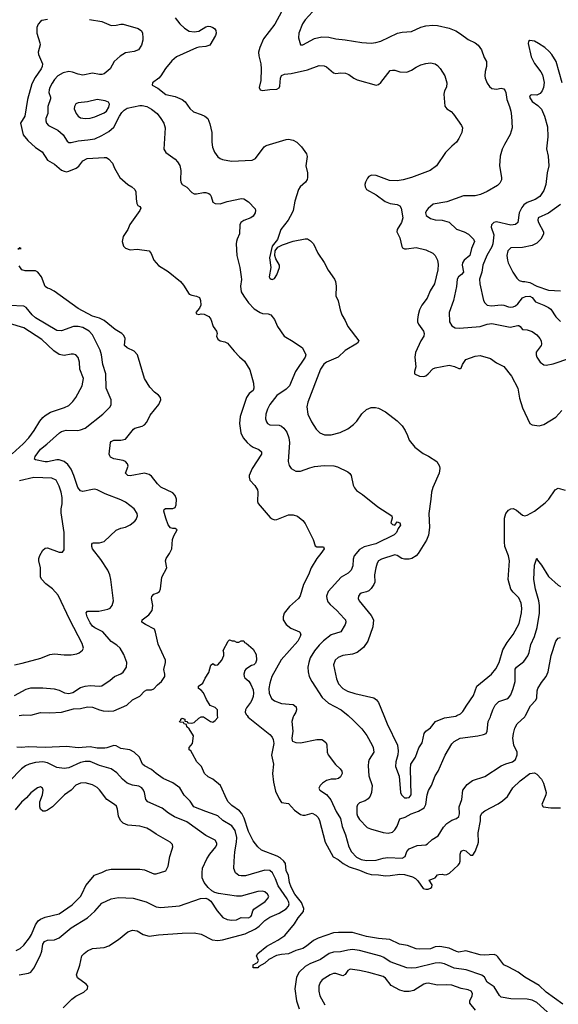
# Model space of a CAD drawing. Header units: inches. Extents: x 1934316 to 2140091, y 524953 to 667329.
# Tile 36 of 256: x 1980215 to 1984772, y 537559 to 545884. Entities that reach past the tile are written whole.
import ezdxf

# ---------------------------------------------------------------- set-up
doc = ezdxf.new("R2010")
doc.units = ezdxf.units.IN
doc.header["$MEASUREMENT"] = 0
doc.layers.add('B9583', color=7, linetype='Continuous')
doc.layers.add('B9584', color=7, linetype='Continuous')

msp = doc.modelspace()

# ---------------------------------------------------------------- linework, layer by layer
at = {"layer": 'B9583', "color": 5}
for points, elevation in [([(1984810, 537561.4), (1984670, 537663.5), (1984610, 537718.4), (1984488, 537788), (1984431.3, 537831.3), (1984353.9, 537873.9), (1984310, 537892), (1984260.9, 537960.9), (1984250, 537971.6), (1984230, 537979.7), (1984145.1, 537974.9), (1984110, 537977.4), (1983990, 538012.1), (1983930, 538000.7), (1983910, 538004.8), (1983850, 538033), (1983770, 538048.9), (1983730, 538044.2), (1983690, 538029.8), (1983595.3, 538024.7), (1983570, 538029.8), (1983496.9, 538056.9), (1983428.3, 538068.3), (1983346.8, 538106.8), (1983250, 538115.2), (1983150, 538133.3), (1983030, 538166.5), (1982912.3, 538167.7), (1982870, 538163.5), (1982741.4, 538118.6), (1982702.1, 538097.9), (1982640.3, 538050), (1982610, 538032.2), (1982550, 538014), (1982490, 537986), (1982430, 537981.1), (1982389, 537971), (1982321.8, 537938.2), (1982290, 537907), (1982239.6, 537880.4), (1982230, 537869.2), (1982190, 537868), (1982190, 537892), (1982228.4, 537911.6), (1982235.3, 537930), (1982219, 537970), (1982229.4, 537990), (1982307.3, 538050), (1982398.7, 538101.3), (1982458.4, 538141.6), (1982541.1, 538238.9), (1982571.6, 538290), (1982615.2, 538344.8), (1982620.2, 538370), (1982599.8, 538419.8), (1982543.2, 538490), (1982510.5, 538550), (1982498.4, 538590), (1982489.9, 538649.9), (1982469.8, 538690), (1982463.1, 538750), (1982450.7, 538770), (1982418.3, 538798.3), (1982392.9, 538812.9), (1982261.8, 538861.8), (1982230, 538889.6), (1982190, 538940.5), (1982150, 539021.3), (1982114.1, 539134.1), (1982093.2, 539173.2), (1982075.1, 539195), (1982010, 539240.4), (1981979.7, 539270), (1981967.1, 539290), (1981915.3, 539410), (1981850, 539464), (1981810, 539482.7), (1981778, 539510), (1981754, 539570), (1981713.2, 539610), (1981678, 539678), (1981662, 539702), (1981648.7, 539710), (1981648.4, 539731.6), (1981676.4, 539763.6), (1981686, 539830), (1981648.4, 539888.4), (1981630, 539906), (1981626, 539926), (1981606, 539930), (1981602, 539942), (1981570, 539946), (1981568, 539950), (1981578, 539962), (1981578, 539970), (1981590, 539978), (1981611.3, 539970), (1981612.7, 539952.7), (1981630, 539951.3), (1981638, 539938), (1981670, 539936), (1981690, 539941), (1981730, 539978.8), (1981750, 539991), (1981770, 539991), (1981830, 539951.3), (1981850, 539946), (1981870, 539958), (1981890, 539984.7), (1981889.8, 540000)], 220), ([(1982138.6, 540000), (1982147.5, 539987.5), (1982330, 539840.3), (1982350, 539817), (1982358.9, 539798.9), (1982365.8, 539765.8), (1982345.2, 539665.2), (1982361.7, 539590), (1982355.2, 539510), (1982362.3, 539437.7), (1982380.4, 539360.4), (1982410, 539297.3), (1982430, 539266.8), (1982490, 539258), (1982540.1, 539200.1), (1982590, 539164.7), (1982610, 539158.2), (1982630, 539158.5), (1982690, 539174.4), (1982719.5, 539159.5), (1982739, 539139), (1982752.7, 539112.7), (1982798.2, 538930), (1982866.1, 538806.1), (1982910, 538782.8), (1982951.8, 538750), (1983002.5, 538722.5), (1983090, 538693.9), (1983150, 538667.7), (1983190, 538656.8), (1983250, 538654.7), (1983310, 538646.2), (1983350, 538647.2), (1983430, 538659.7), (1983470, 538658.2), (1983537.1, 538637.1), (1983563.6, 538623.6), (1983584.5, 538604.5), (1983630, 538539.5), (1983650, 538531.8), (1983670, 538533.4), (1983690, 538542.6), (1983700.7, 538550), (1983704.5, 538570), (1983679, 538610), (1983717.3, 538622.8), (1983729.8, 538630.2), (1983750, 538653.7), (1983761.6, 538658.4), (1983790, 538659.1), (1983810, 538653.2), (1983830, 538655.6), (1983851.8, 538668.2), (1983924.5, 538735.5), (1983935.6, 538750), (1983940.8, 538770), (1983941.1, 538830), (1983950, 538854), (1983970, 538862), (1983990, 538856.3), (1984030, 538821.6), (1984050, 538820.4), (1984070, 538852.7), (1984091.8, 538910), (1984095.7, 538930), (1984095, 539010), (1984112.9, 539110), (1984112.9, 539150), (1984124.2, 539175.8), (1984150, 539195.3), (1984264.4, 539255.6), (1984300.5, 539279.5), (1984342.6, 539317.4), (1984387.4, 539390), (1984450, 539448.7), (1984530, 539510.6), (1984570, 539516), (1984590, 539504), (1984630, 539462), (1984646.7, 539430), (1984664.4, 539370), (1984668.2, 539350), (1984666, 539330), (1984634, 539250), (1984644.7, 539230), (1984710, 539219.5), (1984790, 539221.6)], 220), ([(1982534.5, 540000), (1982528.7, 539990), (1982516.5, 539950), (1982526.2, 539870), (1982516.9, 539810), (1982519.5, 539790), (1982524.5, 539784.5), (1982550, 539772.9), (1982590, 539770.3), (1982730, 539798.7), (1982770, 539798), (1982786, 539790), (1982807.3, 539770), (1982814.2, 539754.2), (1982815.5, 539690), (1982824.9, 539670), (1982887.4, 539587.4), (1982926.8, 539550), (1982940.7, 539530), (1982944, 539510), (1982930, 539484), (1982912.7, 539467.3), (1982890, 539462.9), (1982850, 539464.2), (1982810, 539451.3), (1982777.1, 539430), (1982756.4, 539410), (1982747.1, 539387.1), (1982753, 539370), (1982810, 539332.9), (1982848.7, 539288.7), (1982891.9, 539190), (1982930.2, 539130), (1982944.2, 539064.2), (1982972.7, 538992.7), (1983000.7, 538890), (1983021, 538850), (1983063.8, 538803.8), (1983103.7, 538783.7), (1983150, 538775.7), (1983230, 538778.6), (1983290, 538795.6), (1983330, 538801.8), (1983450, 538796.5), (1983477.3, 538810), (1983489.8, 538850.2), (1983510, 538874.6), (1983578, 538902), (1983650, 538907.4), (1983664.7, 538915.3), (1983706, 538954), (1983755.3, 538984.7), (1983801.8, 539058.2), (1983830, 539088.4), (1983870, 539115.2), (1983909.8, 539130.2), (1983931.7, 539148.3), (1983935.6, 539170), (1983932.1, 539230), (1983955.4, 539290), (1983964.2, 539370), (1984000.7, 539419.3), (1984047.2, 539452.8), (1984150, 539484.9), (1984290, 539574.4), (1984327.3, 539592.7), (1984385.2, 539610), (1984409.7, 539630.3), (1984424.4, 539670), (1984423.1, 539690), (1984396.4, 539750), (1984387.3, 539810), (1984391.8, 539850), (1984404.7, 539895.3), (1984425.1, 539930), (1984489, 539991), (1984493.9, 540000)], 240), ([(1982993.4, 540000), (1983040, 539960), (1983110.3, 539890), (1983151.6, 539831.6), (1983198, 539750), (1983205.5, 539730), (1983210.2, 539690), (1983171.6, 539628.4), (1983165.4, 539610), (1983162.9, 539577.1), (1983170.1, 539490.1), (1983195.8, 539410), (1983190.2, 539350), (1983179.3, 539320.7), (1983162.3, 539297.7), (1983138.8, 539281.2), (1983090, 539261.7), (1983073.8, 539246.2), (1983066.2, 539230), (1983068.4, 539170), (1983073.4, 539150), (1983090, 539121.1), (1983154.7, 539054.7), (1983181.7, 539041.7), (1983290, 539011.3), (1983333.8, 539006.2), (1983370, 539014.6), (1983390, 539035.3), (1983410, 539066.4), (1983432.5, 539127.5), (1983477.7, 539142.3), (1983526.6, 539170), (1983590, 539193.4), (1983638, 539222), (1983652.6, 539250), (1983661.7, 539330), (1983673.2, 539366.8), (1983698.9, 539410), (1983729.7, 539490), (1983755.1, 539530), (1983814.7, 539665.3), (1983870, 539762), (1983890, 539780.5), (1983942, 539810), (1984091, 539829), (1984139.7, 539840.3), (1984161.2, 539850), (1984171.6, 539870), (1984178.3, 539950), (1984197.4, 539990), (1984200.7, 540000)], 260), ([(1983295.3, 540000), (1983323.2, 539930), (1983411.5, 539750), (1983418.5, 539701.5), (1983414.6, 539670), (1983397.4, 539610), (1983395.3, 539570), (1983427, 539487), (1983436.9, 539350), (1983446.5, 539330), (1983470, 539306.5), (1983490, 539304.6), (1983510, 539309.4), (1983527.4, 539330), (1983521.4, 539550), (1983525.3, 539590), (1983563.1, 539650), (1983593, 539727), (1983620.3, 539770), (1983636.5, 539850), (1983650.5, 539869.5), (1983690, 539898), (1983734, 539950), (1983810, 539980.7), (1983904.2, 539995.8), (1983912.3, 540000)], 280), ([(1980584, 537530), (1980656, 537604), (1980690, 537628.5), (1980756.6, 537663.4), (1980789.4, 537690), (1980792.7, 537712.7), (1980778, 537730), (1980704.4, 537784.4), (1980695.1, 537810), (1980723.6, 537890), (1980742, 537970), (1980760.9, 537990), (1980790, 538010.3), (1980830, 538030.3), (1980930, 538040.3), (1980970, 538054), (1981050, 538108), (1981128.5, 538171.5), (1981170, 538186.4), (1981210, 538181.6), (1981261, 538150), (1981310, 538135.8), (1981390, 538147.4), (1981590, 538161.5), (1981690, 538163.6), (1981750, 538151.6), (1981844.8, 538104.8), (1981890, 538099.3), (1981930, 538103.5), (1982123.5, 538156.5), (1982210, 538198.9), (1982240.6, 538219.4), (1982290, 538269), (1982330, 538297), (1982410, 538330.2), (1982470, 538366.7), (1982489.8, 538390), (1982494.7, 538410), (1982489.9, 538430), (1982478.4, 538450), (1982401, 538561), (1982379.2, 538619.2), (1982352.7, 538670), (1982330, 538689.8), (1982290, 538692.5), (1982125.7, 538645.7), (1982090, 538645.3), (1982069.8, 538649.8), (1982041.6, 538670), (1982027.5, 538707.5), (1982028.9, 538768.9), (1982034.5, 538850), (1982049.9, 538930.1), (1982052.2, 538970), (1982039.1, 539030), (1982010, 539068.9), (1981933.2, 539113.2), (1981890, 539151.9), (1981870, 539162.4), (1981790, 539188.9), (1981689.7, 539230), (1981657.7, 539277.7), (1981607.4, 539327.4), (1981570.5, 539390.5), (1981510, 539432.1), (1981430, 539469.7), (1981370, 539511.1), (1981330, 539545.3), (1981270, 539574.5), (1981254.5, 539590), (1981229.8, 539650), (1981183.1, 539690), (1981145.6, 539710), (1981070, 539723.1), (1981030, 539743.5), (1981010, 539747.4), (1980953.4, 539726.6), (1980934.9, 539725.1), (1980870, 539725.9), (1980810, 539736.5), (1980710, 539728.5), (1980610, 539738), (1980430, 539730.6), (1980290, 539737), (1980230, 539732.1), (1980190, 539734.5)], 240), ([(1980210, 537809), (1980290, 537822.4), (1980310, 537830.5), (1980335.1, 537865), (1980388.7, 537970), (1980402, 538010), (1980411.9, 538068.1), (1980423.6, 538090), (1980450, 538100.9), (1980510, 538104.7), (1980550, 538120.7), (1980650, 538205.5), (1980789.6, 538290), (1980850, 538345.7), (1980910, 538414), (1980990, 538451.7), (1981050, 538462.8), (1981175.6, 538455.6), (1981285.1, 538425.1), (1981370, 538384.9), (1981410, 538378.5), (1981567.9, 538392.1), (1981746.1, 538453.9), (1981790, 538456.1), (1981810, 538448.9), (1981831.7, 538431.7), (1981884.6, 538350), (1981934.1, 538294.1), (1981970, 538276.3), (1982010.7, 538270.7), (1982050, 538274.4), (1982090, 538294.1), (1982150, 538291.8), (1982170, 538302.2), (1982176, 538310), (1982187, 538350), (1982196.7, 538363.3), (1982292.4, 538430), (1982312, 538450), (1982322.3, 538470), (1982311, 538490), (1982290, 538509.8), (1982270, 538517), (1982230, 538512.9), (1982090, 538474.2), (1982050, 538472.4), (1981897.3, 538497.3), (1981866.1, 538506.2), (1981839.9, 538519.9), (1981808.2, 538548.2), (1981776.4, 538590), (1981759.7, 538630), (1981757.4, 538670), (1981763, 538710), (1981797.4, 538790), (1981824.4, 538830), (1981875.6, 538890), (1981882.7, 538910), (1981882, 538922), (1981870, 538947.3), (1981790, 538987.2), (1981630, 539102), (1981523.5, 539143.5), (1981474.3, 539174.3), (1981419.1, 539219.1), (1981298.4, 539270), (1981282, 539290), (1981270.9, 539350), (1981263.5, 539370), (1981247.6, 539390), (1981222.5, 539402.5), (1981170, 539413.3), (1981125.6, 539430), (1981084, 539464), (1981037.1, 539517.1), (1980989.2, 539549.2), (1980890, 539579.4), (1980810, 539611.9), (1980770, 539612.5), (1980730, 539602.9), (1980630, 539559.4), (1980592, 539552), (1980530, 539560.9), (1980450, 539600.8), (1980410, 539609.2), (1980350, 539604.5), (1980295.5, 539590), (1980264.3, 539575.7), (1980229.5, 539550.5), (1980130, 539446.9)], 260), ([(1980185.3, 538014.7), (1980219.2, 538030), (1980250, 538059.3), (1980298.1, 538121.9), (1980314.6, 538150), (1980348, 538232), (1980370, 538263.9), (1980390, 538278.6), (1980430, 538296.3), (1980550, 538323.8), (1980658.2, 538401.8), (1980728.3, 538471.7), (1980744.5, 538495.5), (1980775.3, 538564.7), (1980847.6, 538650), (1980861.6, 538658.4), (1980910, 538674.9), (1980950, 538694.6), (1980990, 538701.5), (1981230, 538701.7), (1981270, 538696.5), (1981350, 538663.1), (1981370, 538661.3), (1981450, 538687.7), (1981471.2, 538728.8), (1981486.6, 538810), (1981506, 538870), (1981509.6, 538890), (1981507, 538910), (1981489.2, 538930), (1981370, 538996.9), (1981324.5, 539030), (1981290, 539048.2), (1981230, 539064.4), (1981130, 539074.7), (1981090, 539091.3), (1981069.8, 539109.8), (1981058.3, 539130), (1981050.9, 539150.9), (1981043.5, 539210), (1981033.9, 539233.9), (1981018.4, 539250), (1980952, 539292), (1980890, 539373.3), (1980870, 539392.6), (1980830, 539414.7), (1980770, 539432), (1980730, 539428.4), (1980690, 539412.4), (1980650.3, 539370), (1980593.1, 539330), (1980492.7, 539230), (1980450, 539199.7), (1980430, 539191.6), (1980410, 539192), (1980392, 539210), (1980385.4, 539230), (1980386, 539270), (1980407.4, 539330), (1980412.9, 539370), (1980407.9, 539387.9), (1980390, 539399.6), (1980365.5, 539390), (1980310, 539347.8), (1980273.5, 539306.5), (1980230, 539268.3), (1980177.4, 539202.6)], 280), ([(1984709, 537469), (1984590, 537574.5), (1984550, 537593.3), (1984510, 537603), (1984370, 537604.4), (1984290, 537620.4), (1984273.9, 537633.9), (1984230, 537706.4), (1984170, 537747.1), (1984148.1, 537788.1), (1984124.9, 537804.9), (1983991.7, 537851.7), (1983890, 537866.1), (1983810, 537900.6), (1983770, 537909.8), (1983730, 537907.7), (1983570, 537868.2), (1983530, 537864.3), (1983490, 537868.9), (1983350, 537918.9), (1983295.4, 537955.4), (1983270, 537965.9), (1983090, 538014.2), (1983030, 538021.9), (1982990, 538018.1), (1982930, 538004.3), (1982870, 538000.7), (1982832.1, 537987.9), (1982760.8, 537939.2), (1982670, 537901.5), (1982630, 537878.4), (1982579.6, 537830), (1982556.1, 537790), (1982543.6, 537690), (1982557.7, 537590), (1982580.4, 537520.4)], 240), ([(1984071.1, 537510), (1984022.6, 537570), (1984024.8, 537590), (1984042, 537630), (1984045.3, 537650), (1984035.4, 537670), (1984010, 537683.1), (1983950, 537693.6), (1983870, 537720.4), (1983830, 537723.5), (1983750, 537720.4), (1983670, 537738.7), (1983650, 537736.8), (1983635.5, 537730), (1983550, 537676.4), (1983510, 537666.6), (1983470, 537667.8), (1983430, 537680.3), (1983358.7, 537718.7), (1983310, 537780.4), (1983290, 537794.8), (1983169.8, 537829.8), (1983090, 537846.6), (1983010, 537855.3), (1982990, 537846.6), (1982969.1, 537810.9), (1982950, 537799.7), (1982890, 537820.5), (1982870, 537819.9), (1982843.1, 537810), (1982774.2, 537765.8), (1982756.4, 537743.6), (1982746.2, 537713.8), (1982745.2, 537670), (1982754.7, 537630), (1982796.3, 537556.3)], 260)]:
    msp.add_lwpolyline(points, dxfattribs=dict(at, elevation=elevation))
at = {"layer": 'B9584', "color": 5}
for points, elevation in [([(1982430.2, 545950), (1982373.1, 545846.8), (1982278.5, 545721.5), (1982247.7, 545650), (1982236.5, 545610), (1982238.2, 545578.2), (1982254, 545510), (1982258.3, 545470), (1982255.2, 545370), (1982240.3, 545310), (1982250, 545290.7), (1982270, 545287), (1982330, 545294.9), (1982390, 545296.1), (1982410, 545308.9), (1982416.6, 545323.4), (1982421.4, 545390), (1982430, 545413.7), (1982455.1, 545425), (1982510.7, 545429.3), (1982650, 545459.6), (1982750, 545496), (1982790, 545493.4), (1982810, 545484.9), (1982870, 545435.8), (1982890, 545430.4), (1982930, 545435.3), (1982972.7, 545432.8), (1983000.9, 545420.9), (1983042, 545390), (1983070, 545375.3), (1983230, 545330.4), (1983250, 545337.6), (1983270, 545354), (1983350, 545454.9), (1983370, 545458.4), (1983390, 545456.4), (1983430, 545442.4), (1983490, 545442), (1983530, 545456.5), (1983570, 545482.6), (1983610, 545501.7), (1983650, 545513.7), (1983690, 545518.4), (1983730, 545510.5), (1983750, 545496.3), (1983771.7, 545471.7), (1983812.7, 545410), (1983830.3, 545350), (1983826.6, 545313.4), (1983810, 545282), (1983804.1, 545255.9), (1983812.8, 545152.8), (1983830, 545130.8), (1983866.9, 545106.9), (1983885.8, 545085.8), (1983954, 544990), (1983960.7, 544970), (1983955.5, 544930), (1983930, 544879), (1983910, 544849.2), (1983870, 544816), (1983819, 544761), (1983742.8, 544650), (1983686.8, 544610), (1983529.1, 544550.9), (1983458.8, 544530), (1983410, 544521.2), (1983345.1, 544525.1), (1983230, 544567.6), (1983191.5, 544568.5), (1983170, 544557.6), (1983156.5, 544543.5), (1983139.5, 544510), (1983135.8, 544490), (1983138.4, 544470), (1983150.6, 544450), (1983230, 544402.6), (1983307.3, 544347.3), (1983349.5, 544329.5), (1983410, 544321.3), (1983431.5, 544310), (1983442.4, 544290), (1983456.9, 544210), (1983446.5, 544170), (1983408.8, 544110), (1983405.7, 544090), (1983430, 544039.1), (1983447.1, 543967.1), (1983454.9, 543954.9), (1983470, 543947.7), (1983488, 543948), (1983570, 543959.5), (1983650, 543937.6), (1983710.7, 543910), (1983730.5, 543890), (1983750.4, 543850), (1983754.9, 543814.9), (1983753.6, 543770), (1983725.8, 543650), (1983688.8, 543591.2), (1983661.2, 543530), (1983618.5, 543470), (1983599, 543430), (1983586.3, 543390), (1983580.3, 543350), (1983582, 543330), (1983588.7, 543310), (1983631.7, 543250), (1983637.7, 543230), (1983634.9, 543210), (1983609.3, 543170), (1983564.1, 543070), (1983558.5, 543030), (1983566.7, 542950), (1983555.3, 542910), (1983555.5, 542890), (1983596.3, 542870), (1983633.6, 542866.4), (1983650, 542872.6), (1983670, 542889), (1983710, 542931.8), (1983730, 542940.3), (1983850, 542962.6), (1983892.6, 542952.6), (1983930, 542936.3), (1983944, 542936), (1983950, 542938), (1983962.4, 542970), (1983990, 543012.7), (1984070, 543040.4), (1984110, 543043.8), (1984198.5, 543018.6), (1984250, 542983.7), (1984310, 542953.1), (1984377.4, 542870), (1984428.7, 542770), (1984443.7, 542683.7), (1984470, 542604), (1984530, 542471.3), (1984550, 542458.8), (1984611, 542451), (1984650, 542462), (1984750, 542524), (1984800.7, 542579.3)], 320), ([(1982692, 545950), (1982630, 545882), (1982608.7, 545850), (1982575.8, 545770), (1982573.4, 545730), (1982590, 545671.3), (1982610, 545673), (1982710, 545725.5), (1982770, 545739.2), (1982830, 545736.5), (1982890, 545723.6), (1982970, 545715.5), (1983110, 545692.2), (1983190, 545687.1), (1983228.8, 545691.2), (1983270, 545702), (1983410.8, 545769.2), (1983450, 545778), (1983530, 545784.2), (1983610, 545821.5), (1983650, 545833.8), (1983710, 545839), (1983750, 545834.3), (1983850, 545811.6), (1983904, 545790), (1983945.7, 545765.7), (1984010, 545717), (1984068.2, 545688.2), (1984092.7, 545670), (1984122.6, 545630), (1984144.7, 545564.7), (1984163.8, 545530), (1984164.4, 545490), (1984153, 545447), (1984150.3, 545410), (1984153.1, 545390), (1984170, 545348), (1984190, 545318.4), (1984210, 545303.1), (1984250, 545297.6), (1984290, 545306), (1984310, 545299.1), (1984322.3, 545282.3), (1984328.5, 545268.5), (1984335.3, 545210), (1984359.6, 545150), (1984370, 545111.3), (1984376.5, 545070), (1984381.1, 544970), (1984365.4, 544914.6), (1984315.5, 544830), (1984297.1, 544790), (1984281.6, 544730), (1984274.9, 544650), (1984292.4, 544550), (1984290.3, 544529.6), (1984278, 544502), (1984256.9, 544483.1), (1984170, 544431.8), (1984114.1, 544405.9), (1984070, 544395.4), (1983970, 544396), (1983830, 544343.2), (1983714.7, 544325.3), (1983670, 544287.6), (1983656.5, 544270), (1983649.2, 544250), (1983655.3, 544230), (1983690, 544204.4), (1983730, 544192.2), (1983790, 544190.2), (1983850, 544171.8), (1983910, 544112.8), (1983976.1, 544090), (1984012.9, 544070), (1984054.9, 544030), (1984064.2, 544010), (1984039, 543950), (1984023.5, 543890), (1983976.6, 543850), (1983962.9, 543830), (1983959.3, 543810), (1983969.3, 543750), (1983954.2, 543730), (1983928.1, 543710), (1983917.1, 543690), (1983910.1, 543629.9), (1983884.4, 543510), (1983847.4, 543410), (1983850.2, 543330.2), (1983870, 543294.9), (1983899.3, 543279.3), (1983936.7, 543276.7), (1984110, 543290.1), (1984170, 543311.2), (1984210, 543316.1), (1984364.6, 543284.6), (1984430, 543299.6), (1984438, 543298), (1984450, 543290.6), (1984470, 543265.7), (1984510, 543262.6), (1984550, 543248.4), (1984590, 543219.3), (1984615.8, 543190), (1984628.5, 543170), (1984630, 543142), (1984627, 543130), (1984586, 543074), (1984584.2, 543050), (1984590.4, 543030), (1984619.3, 542990), (1984650, 542966.4), (1984670, 542962.4), (1984730, 542974), (1984870, 543022)], 340), ([(1980450, 545886.3), (1980402.5, 545877.5), (1980390.4, 545869.6), (1980372.3, 545847.7), (1980361.3, 545818.7), (1980361.1, 545770), (1980386, 545690), (1980387.7, 545672.3), (1980370.8, 545610), (1980374.8, 545590), (1980407.3, 545510), (1980405.5, 545490), (1980396.4, 545470), (1980344.5, 545395.5), (1980317.8, 545342.2), (1980279.7, 545210), (1980258.4, 545070), (1980222, 545010), (1980243.6, 544910), (1980282.6, 544862.6), (1980350, 544803.8), (1980405.8, 544765.8), (1980450, 544697.6), (1980510, 544663.2), (1980570, 544612.3), (1980590, 544602.6), (1980610, 544599.3), (1980630, 544602.3), (1980691.6, 544628.4), (1980714.1, 544645.9), (1980750, 544690.3), (1980785.2, 544710), (1980930, 544720.3), (1980950, 544718.7), (1980970, 544705.5), (1981000.5, 544670), (1981017.1, 544630), (1981062, 544550), (1981130.2, 544490.2), (1981164.9, 544470), (1981188.2, 544450), (1981198.4, 544430), (1981199.1, 544370), (1981204.7, 544330), (1981214.8, 544314.8), (1981230, 544306), (1981239.1, 544290), (1981230.4, 544270), (1981147.8, 544152.2), (1981129, 544110), (1981091.3, 544050), (1981081.1, 544010), (1981092.9, 543970), (1981110, 543951.7), (1981150, 543938), (1981210, 543944.9), (1981311.3, 543930), (1981327.9, 543907.9), (1981350, 543851.3), (1981390, 543806), (1981470, 543754.6), (1981574.6, 543670), (1981601, 543641), (1981650, 543564.4), (1981670, 543555.3), (1981710, 543548.2), (1981734.9, 543534.9), (1981746, 543510), (1981746.4, 543470), (1981735.4, 543444.6), (1981706, 543410), (1981710, 543398), (1981730, 543390.7), (1981750, 543396.4), (1981774.9, 543394.9), (1981814.4, 543374.4), (1981831.4, 543351.4), (1981851.8, 543290), (1981879.3, 543250), (1981884.4, 543230), (1981881.3, 543210), (1981890, 543184), (1981910, 543168), (1981950, 543160.5), (1981973.4, 543150), (1982030, 543080.7), (1982074.4, 543034.4), (1982118, 542998), (1982162.8, 542922.8), (1982194, 542810), (1982197.3, 542770), (1982190.4, 542750), (1982156.4, 542723.6), (1982132.6, 542690), (1982080.7, 542530), (1982074.5, 542470), (1982086, 542390), (1982104.9, 542350), (1982138.9, 542310), (1982166.1, 542286.1), (1982190.2, 542270.1), (1982239.3, 542250), (1982261.3, 542230), (1982259.5, 542210), (1982182.3, 542090), (1982156.5, 542030), (1982155.2, 542015.3), (1982162.3, 541990), (1982205.1, 541945.1), (1982225.8, 541910), (1982230.2, 541890), (1982226.7, 541810), (1982233, 541793), (1982335.2, 541675.3), (1982350, 541663.8), (1982370, 541656.4), (1982390, 541657.6), (1982490, 541698), (1982530, 541699.1), (1982565.8, 541685.8), (1982610, 541650.6), (1982630, 541626), (1982697.3, 541490), (1982715.2, 541435.2), (1982730, 541427), (1982786.4, 541426.4), (1982790.4, 541410.4), (1982764.2, 541370), (1982730.4, 541330), (1982680.9, 541250), (1982657.6, 541190), (1982615.9, 541110), (1982586.6, 541013.4), (1982574.3, 540990), (1982497.5, 540922.5), (1982452.2, 540867.8), (1982443.1, 540836.9), (1982445.3, 540810), (1982470.3, 540770), (1982510, 540739.6), (1982582, 540710), (1982593.1, 540690), (1982589.1, 540670), (1982566.9, 540630), (1982426.8, 540473.2), (1982347.7, 540332.3), (1982330, 540274), (1982324.2, 540230), (1982326.5, 540190), (1982346.4, 540146.4), (1982370, 540124), (1982430, 540104), (1982530, 540094.9), (1982553.7, 540073.7), (1982557, 540050), (1982552, 540030), (1982534.5, 540000)], 240), ([(1980805.5, 545885.5), (1980910, 545870.3), (1980990, 545836), (1981030, 545837.4), (1981070, 545847.2), (1981090, 545847.2), (1981216, 545810), (1981244.9, 545790), (1981252.7, 545770), (1981257.3, 545730), (1981257.3, 545710), (1981244.9, 545670), (1981218.8, 545630), (1981184.2, 545615.8), (1981110, 545603.1), (1981064.1, 545575.9), (1981015.6, 545530), (1980980.3, 545470), (1980930, 545427.4), (1980910, 545419.8), (1980890, 545420.3), (1980830, 545431.4), (1980750, 545414.8), (1980710, 545422.6), (1980662, 545442), (1980630, 545445.7), (1980583.9, 545436.1), (1980538.5, 545410), (1980510, 545378), (1980490, 545347.1), (1980469.6, 545310.4), (1980463.5, 545290), (1980462.2, 545270), (1980475.9, 545230), (1980475.2, 545215.2), (1980453.9, 545150), (1980453.4, 545090), (1980436.9, 545050), (1980434.9, 545030), (1980441.5, 545010), (1980459.5, 544990), (1980537, 544950), (1980581.7, 544910), (1980617.1, 544857.1), (1980630, 544847), (1980650, 544845.3), (1980710, 544859.4), (1980792.6, 544867.4), (1980850, 544878.4), (1980910, 544904.5), (1980970, 544938), (1981010, 544974.4), (1981059.2, 545070), (1981079.5, 545100.5), (1981099.6, 545120.4), (1981124.8, 545135.2), (1981230, 545157.7), (1981250, 545158), (1981290, 545149.2), (1981330, 545127.8), (1981378, 545090), (1981410.3, 545050), (1981433.1, 545010), (1981444.6, 544970), (1981434.9, 544790), (1981450, 544760.7), (1981530, 544704.4), (1981550, 544683.8), (1981570, 544650.6), (1981578.6, 544610), (1981575.3, 544530), (1981578.4, 544510), (1981590, 544490.7), (1981628.7, 544468.7), (1981670, 544424), (1981690, 544413), (1981710, 544412.2), (1981770, 544422.3), (1981790, 544422.3), (1981814.5, 544414.5), (1981826.1, 544406.1), (1981835.8, 544390), (1981850, 544340.7), (1981868.9, 544328.9), (1981910, 544327.4), (1981970, 544347.2), (1982093, 544373), (1982110.5, 544370.5), (1982150, 544344.7), (1982206.4, 544286.4), (1982211, 544270), (1982207.3, 544250), (1982190, 544224.5), (1982170, 544209.6), (1982110, 544187), (1982084.9, 544170), (1982076.3, 544150), (1982074, 544074), (1982054.4, 544030), (1982050.3, 544009.7), (1982047.4, 543990), (1982052.6, 543890), (1982078.5, 543790), (1982089.3, 543710), (1982091, 543689), (1982083.2, 543630), (1982090, 543584), (1982110, 543546), (1982150.3, 543490), (1982198.8, 543438.8), (1982250, 543407.8), (1982270, 543401.5), (1982318.6, 543398.6), (1982339.3, 543390), (1982370.4, 543350), (1982394.9, 543290), (1982453.4, 543210), (1982530, 543164.9), (1982607.3, 543110), (1982637.1, 543050), (1982630.2, 543030), (1982548.6, 542910), (1982498.6, 542790), (1982470, 542761.4), (1982390, 542706.9), (1982330.3, 542630), (1982310.3, 542590), (1982298.7, 542550), (1982295.5, 542510), (1982303.4, 542483.4), (1982310.5, 542470.5), (1982330, 542459.1), (1982410, 542455.3), (1982430, 542446.3), (1982450.9, 542430.9), (1982475.8, 542395.8), (1982492.7, 542350), (1982497.5, 542310), (1982486.7, 542150), (1982494.4, 542114.4), (1982510.8, 542090), (1982550, 542068), (1982590, 542066.4), (1982670, 542096.5), (1982710, 542106.7), (1982790, 542115.3), (1982873.3, 542113.3), (1982904.7, 542104.7), (1982990, 542060.7), (1983008.1, 542048.1), (1983019.1, 542030), (1983036.3, 541950), (1983046.7, 541926.7), (1983065.1, 541905.1), (1983116, 541870), (1983244.4, 541764.4), (1983364.7, 541690), (1983366, 541670), (1983356, 541630), (1983370, 541616), (1983390, 541612), (1983410, 541638), (1983430, 541631.3), (1983436, 541610), (1983416.9, 541583.1), (1983404, 541550), (1983384, 541530), (1983228.6, 541451.4), (1983130, 541427.1), (1983090, 541404.2), (1983045.7, 541350), (1983037.5, 541322.5), (1983033.8, 541266.2), (1983020.3, 541230), (1982994, 541206), (1982933.7, 541170), (1982824, 541050), (1982811.5, 541010), (1982812.9, 540990), (1982822.9, 540962.9), (1982840.9, 540940.9), (1982898.4, 540890), (1982961, 540821), (1982970.3, 540810), (1982973.4, 540790), (1982967.4, 540770), (1982931, 540709), (1982850, 540682.7), (1982786.1, 540633.9), (1982750, 540595.4), (1982710, 540547.1), (1982674, 540490), (1982660.2, 540450), (1982654.2, 540410), (1982654.4, 540370), (1982664.9, 540330), (1982686.5, 540290), (1982774.9, 540154.9), (1982826.7, 540106.7), (1982935.3, 540050), (1982993.4, 540000)], 260), ([(1981530, 545898.9), (1981570, 545850.3), (1981610, 545812), (1981650, 545787.8), (1981690, 545780.8), (1981730, 545786.7), (1981790, 545823.1), (1981810, 545830.4), (1981830, 545828.2), (1981850, 545819.3), (1981864, 545810), (1981874.2, 545794.2), (1981877.1, 545770), (1981870.3, 545750), (1981822.4, 545670), (1981790, 545656.8), (1981730, 545653.3), (1981710, 545647.5), (1981540.9, 545570), (1981503, 545537), (1981447.5, 545472.5), (1981409.4, 545410.6), (1981391, 545389), (1981339.1, 545350), (1981334.8, 545330), (1981384.3, 545304.3), (1981450, 545253.1), (1981530, 545236.1), (1981589.3, 545209.3), (1981613.7, 545190), (1981654.7, 545134.7), (1981684.6, 545104.6), (1981750, 545084.2), (1981780.7, 545070), (1981807.7, 545050), (1981824.4, 545004.4), (1981840.2, 544930), (1981841.8, 544850), (1981847.3, 544807.3), (1981863.8, 544763.8), (1981890, 544726), (1981910.2, 544710.2), (1981930, 544701.7), (1982007.6, 544687.6), (1982182.6, 544697.4), (1982210, 544710.4), (1982284.7, 544810), (1982299.6, 544820.4), (1982470, 544871.8), (1982490, 544873.7), (1982530, 544864.4), (1982560.7, 544850), (1982599.1, 544810), (1982640.7, 544750), (1982648, 544728), (1982637.3, 544650), (1982649.1, 544590), (1982651.4, 544550), (1982647, 544533), (1982633.7, 544510), (1982587.8, 544472.2), (1982572.9, 544450), (1982542.8, 544350), (1982527.7, 544272.3), (1982519.1, 544250), (1982485.2, 544190), (1982424.6, 544110), (1982395.3, 544024.7), (1982351.3, 543970), (1982328.2, 543871.8), (1982339.3, 543790), (1982325.5, 543710), (1982330, 543698), (1982342, 543690), (1982350, 543688), (1982370, 543697.3), (1982390, 543726), (1982414.5, 543790), (1982414.5, 543810), (1982381.6, 543861.6), (1982372.3, 543890), (1982377.2, 543930), (1982400.1, 543959.9), (1982438.3, 543981.7), (1982530, 544011.3), (1982630.3, 544030.3), (1982650.3, 544030.3), (1982675.6, 544015.6), (1982700.7, 543990), (1982737.1, 543910), (1982790, 543830.8), (1982825.5, 543765.5), (1982879.1, 543690), (1982887.7, 543670), (1982892.7, 543630), (1982890.7, 543550), (1982908.2, 543508.2), (1982926, 543430), (1982940.5, 543390), (1982970, 543341), (1982990.5, 543290), (1983084, 543170), (1983073.4, 543150), (1982970, 543087.6), (1982908.8, 543031.2), (1982810, 542989.8), (1982788.9, 542971.1), (1982761.2, 542930), (1982651.7, 542650), (1982643.1, 542610), (1982653.1, 542550), (1982684.8, 542484.8), (1982722.6, 542422.6), (1982753.4, 542390), (1982793.1, 542373.1), (1982850, 542374.3), (1982925.2, 542394.8), (1982990, 542424), (1983038.5, 542461.5), (1983066.6, 542490), (1983110, 542552.2), (1983150, 542587.2), (1983190, 542605.3), (1983225.5, 542605.5), (1983250, 542599.5), (1983310.5, 542570), (1983410, 542493.4), (1983450.6, 542450), (1983477.3, 542410), (1983497.3, 542370), (1983510.8, 542330), (1983558.8, 542270), (1983630, 542217.3), (1983675.1, 542195.1), (1983744, 542150), (1983768.2, 542110), (1983770.4, 542090), (1983763.7, 542050), (1983710.2, 541930), (1983698.6, 541890), (1983695, 541830), (1983675.5, 541710), (1983681.2, 541590), (1983672.8, 541527.2), (1983656.6, 541483.4), (1983587.1, 541370), (1983568.1, 541350), (1983532.3, 541327.7), (1983510, 541322.1), (1983470, 541323.4), (1983449.5, 541329.5), (1983410, 541354.8), (1983390, 541358.4), (1983276.6, 541323.4), (1983251.7, 541308.3), (1983240.2, 541290), (1983227.5, 541250), (1983218, 541190), (1983218.7, 541130), (1983212.1, 541107.9), (1983190, 541074.8), (1983170, 541056.8), (1983150, 541046.8), (1983104.2, 541035.8), (1983091.6, 541028.4), (1983081.1, 541010), (1983079.3, 540990), (1983086, 540970), (1983190, 540846.5), (1983207.5, 540810), (1983204.2, 540750), (1983159.7, 540630), (1983123.8, 540576.2), (1983070, 540534.7), (1983030, 540518.8), (1982950, 540507.6), (1982909.1, 540490.9), (1982885.4, 540470), (1982870.2, 540430), (1982894.2, 540310), (1982912.6, 540270), (1982948.9, 540230), (1982988.3, 540208.3), (1983050, 540188.4), (1983210, 540151.7), (1983234.5, 540134.5), (1983251, 540111), (1983295.3, 540000)], 280), ([(1984806, 545350), (1984752.7, 545530), (1984716, 545590), (1984694.9, 545614.9), (1984657.2, 545650), (1984604.4, 545684.4), (1984570, 545703.7), (1984531, 545709), (1984520.7, 545699.3), (1984516, 545684), (1984542.6, 545570), (1984570, 545513), (1984623.1, 545443.1), (1984637.2, 545417.2), (1984652.7, 545352.8), (1984647.7, 545310), (1984636.1, 545283.9), (1984618.6, 545261.4), (1984590, 545245.1), (1984544.7, 545250), (1984535.2, 545244.8), (1984528.9, 545230), (1984550, 545193), (1984598.6, 545158.6), (1984629.1, 545129.1), (1984655.3, 545070), (1984679.9, 544979.9), (1984684.8, 544895.2), (1984673.5, 544793.5), (1984687.2, 544730), (1984692.7, 544650), (1984677.4, 544590), (1984666.3, 544490), (1984650, 544440.9), (1984617, 544390), (1984575.9, 544364.1), (1984510, 544339.5), (1984481.7, 544318.3), (1984463.4, 544296.6), (1984441.6, 544250), (1984430.3, 544170), (1984410, 544151.6), (1984370, 544147), (1984250, 544176.4), (1984226, 544170), (1984205.7, 544150), (1984202.7, 544130), (1984225.5, 544065.5), (1984219.2, 543990), (1984210, 543963.5), (1984168.8, 543891.2), (1984134, 543810), (1984125.6, 543750), (1984106.7, 543690), (1984107.7, 543650), (1984140.3, 543510), (1984149.1, 543489.1), (1984170.2, 543470.2), (1984206.1, 543466.1), (1984290, 543472.2), (1984310, 543470.1), (1984350, 543456.3), (1984370, 543453.4), (1984390, 543456.6), (1984410, 543464.3), (1984430, 543482), (1984470, 543532.3), (1984495.2, 543544.8), (1984530, 543547.5), (1984550, 543536.9), (1984577.9, 543497.9), (1984650.4, 543470), (1984690, 543451.1), (1984710, 543436.1), (1984752.3, 543372.3), (1984790, 543333.2)], 360), ([(1984790, 544320.9), (1984690, 544247.2), (1984601.6, 544210), (1984599.5, 544190), (1984605.2, 544170), (1984647.2, 544090), (1984646.4, 544070), (1984623.5, 544030), (1984590, 543995.9), (1984550, 543976.1), (1984470, 543957.3), (1984370, 543954.7), (1984345.8, 543930), (1984337.3, 543890), (1984341.7, 543850), (1984349, 543829), (1984386.4, 543750), (1984419.9, 543699.9), (1984440.5, 543680.5), (1984470, 543670.3), (1984490, 543671.3), (1984530, 543662.5), (1984590.3, 543630), (1984690, 543596.5), (1984790, 543592.4)], 380), ([(1980213.6, 543946.4), (1980226, 543950), (1980215.3, 543955.3), (1980198.8, 543941.2)], 240), ([(1980210, 540000.8), (1980250, 540006), (1980310, 540003.8), (1980390, 540027.1), (1980470, 540023.2), (1980570, 540030.1), (1980670, 540057.7), (1980730, 540061.6), (1980790, 540075.5), (1980830, 540071.5), (1980888.9, 540048.9), (1980921.6, 540041.6), (1980970, 540037.1), (1981010, 540039.5), (1981121.8, 540090), (1981170, 540132.6), (1981230, 540165.7), (1981270, 540208.4), (1981290, 540218), (1981330, 540217.3), (1981350, 540226.8), (1981379.7, 540260.3), (1981416, 540290), (1981442.7, 540330), (1981442.7, 540350), (1981433.2, 540390), (1981449.3, 540450), (1981449.3, 540470), (1981385.4, 540605.4), (1981364.9, 540704.9), (1981354.5, 540730), (1981278, 540770), (1981249.5, 540790), (1981252, 540810), (1981307.4, 540852.6), (1981335.4, 540890), (1981341.7, 540930), (1981329.6, 540990.4), (1981331.9, 541008.1), (1981350, 541027.3), (1981381.5, 541038.5), (1981397.2, 541050), (1981407, 541073), (1981418.7, 541170), (1981459.6, 541250), (1981447.3, 541310), (1981454.5, 541330), (1981482.7, 541370), (1981502, 541410), (1981509.2, 541490), (1981519.3, 541520.7), (1981548, 541570), (1981530, 541582), (1981510, 541581.2), (1981490, 541589), (1981472.1, 541612.1), (1981450.8, 541670), (1981435.1, 541730), (1981438, 541742), (1981449.5, 541750.5), (1981510, 541750.5), (1981530, 541760.7), (1981538.3, 541781.7), (1981540.5, 541830), (1981530, 541862.7), (1981510, 541885.1), (1981410, 541933), (1981380.5, 541960.5), (1981330, 542025.1), (1981310, 542039.7), (1981270, 542049.6), (1981150, 542027), (1981129, 542030), (1981109.3, 542050), (1981132, 542110), (1981126, 542130), (1981110, 542149.2), (1981090, 542157.6), (1981011.6, 542171.6), (1980984.5, 542184.5), (1980976.5, 542196.5), (1980973.2, 542210), (1980982.7, 542310), (1980990, 542318.8), (1981010, 542330.4), (1981070, 542328.4), (1981110, 542338), (1981177.2, 542422.8), (1981190, 542431.8), (1981250, 542447.4), (1981270, 542458), (1981290, 542481.6), (1981319, 542541), (1981391, 542630), (1981409.6, 542670), (1981405.6, 542690), (1981389.5, 542710), (1981355.8, 542735.8), (1981316.2, 542776.2), (1981269.6, 542850), (1981211.7, 543051.7), (1981182.3, 543082.3), (1981124.5, 543110), (1981103, 543130), (1981107.4, 543190), (1981095.6, 543215.6), (1981080.5, 543230), (1981023.8, 543263.8), (1980930, 543341.9), (1980890, 543360.2), (1980830, 543378.6), (1980710, 543443.4), (1980506, 543590), (1980470, 543609.6), (1980450, 543615.1), (1980430, 543629.4), (1980399.2, 543710), (1980369.6, 543750), (1980350, 543760.4), (1980260.5, 543760.5), (1980234, 543770), (1980210, 543802)], 240), ([(1980170, 540171.3), (1980270, 540223.6), (1980310, 540235.3), (1980410, 540236.5), (1980506.9, 540226.9), (1980550, 540214.9), (1980593.7, 540193.7), (1980630, 540187.9), (1980663.6, 540196.4), (1980730, 540237.4), (1980770, 540250.3), (1980810, 540256), (1980890, 540248.2), (1980910, 540253.4), (1980980.7, 540299.3), (1981018, 540330), (1981070, 540352.6), (1981090, 540366.5), (1981117.3, 540410), (1981120.2, 540450), (1981097.2, 540517.2), (1981064.8, 540570), (1981036.1, 540596.1), (1980990, 540625.7), (1980917.7, 540710), (1980850, 540742.5), (1980830, 540758), (1980810, 540784.4), (1980785.3, 540834.7), (1980778, 540870), (1980790, 540884.4), (1980884.3, 540884.3), (1980960, 540900), (1980979.7, 540910), (1980997.3, 540930), (1981007.7, 540970), (1980987.1, 541150), (1980978.8, 541190), (1980959.8, 541230), (1980900.7, 541320.7), (1980831.6, 541410), (1980824.2, 541430), (1980824.5, 541450), (1980830, 541458.8), (1980838.6, 541461.4), (1980890, 541460.5), (1980930, 541472.7), (1981030, 541568.5), (1981070, 541585.3), (1981110, 541594), (1981150, 541614), (1981190, 541644.4), (1981201.5, 541658.5), (1981211, 541689), (1981208.3, 541710), (1981183.5, 541750), (1981110, 541805.3), (1981070, 541825.6), (1980936.8, 541876.8), (1980870, 541909.7), (1980850, 541914.7), (1980830, 541913.5), (1980750, 541894.6), (1980730, 541900.2), (1980706.4, 541930), (1980674.1, 542030), (1980650, 542083.9), (1980622.8, 542122.8), (1980590, 542148.2), (1980550, 542161.7), (1980530, 542162.3), (1980450, 542145.9), (1980430, 542146.3), (1980350, 542163.5), (1980340.7, 542170), (1980344.8, 542190), (1980390, 542252.1), (1980445.3, 542294.7), (1980552.3, 542390), (1980570, 542401.4), (1980607, 542413), (1980708, 542412), (1980730, 542416.1), (1980768, 542432), (1980917.6, 542550), (1980979.6, 542610), (1980989.6, 542630), (1980988.2, 542670), (1980946.3, 542770), (1980942.4, 542890), (1980918, 542970), (1980907.5, 543050), (1980896.2, 543090), (1980830, 543218.9), (1980802.3, 543250), (1980750, 543282.5), (1980710, 543291.6), (1980670, 543290.8), (1980570, 543253.3), (1980530, 543255.9), (1980350, 543364.8), (1980320.7, 543390), (1980270, 543451.1), (1980250, 543463.1), (1980130, 543466.9)], 260), ([(1980150, 542214), (1980243.1, 542296.9), (1980292.7, 542350), (1980338.4, 542410), (1980386.6, 542490), (1980410, 542519.6), (1980430, 542537.8), (1980475.3, 542564.7), (1980594.5, 542605.5), (1980630, 542623.6), (1980663.3, 542656.7), (1980688.5, 542690), (1980742.4, 542790), (1980755.6, 542850), (1980723.9, 542930), (1980721, 542990), (1980710, 543029.3), (1980690, 543049.6), (1980670, 543056.4), (1980650, 543057.2), (1980590, 543045.1), (1980550, 543054.8), (1980503.7, 543083.7), (1980400.9, 543180.9), (1980250, 543280.2), (1980130, 543316.5)], 280), ([(1980170, 540430.3), (1980236.6, 540443.4), (1980392.6, 540487.4), (1980470, 540518), (1980510, 540521.6), (1980590, 540513.7), (1980650, 540513.7), (1980698.2, 540521.8), (1980719.3, 540530), (1980746.5, 540553.5), (1980753.6, 540570), (1980744, 540610), (1980638.4, 540810), (1980539.5, 541019.5), (1980493.6, 541073.6), (1980434.9, 541114.9), (1980401.1, 541150), (1980392.1, 541172.1), (1980390.8, 541250), (1980376.4, 541310), (1980376.3, 541330), (1980385.2, 541354.8), (1980410, 541398.8), (1980430, 541417.3), (1980450, 541419.3), (1980550, 541381.6), (1980576.6, 541383.4), (1980590, 541402), (1980592.5, 541550), (1980565.3, 541714.7), (1980566.3, 541750), (1980574.7, 541790), (1980574.6, 541845.4), (1980566.4, 541890), (1980550, 541940.9), (1980522.4, 541990), (1980486.6, 542006.6), (1980333.2, 542013.2), (1980213.3, 541986.7)], 280), ([(1983912.3, 540000), (1983943.8, 540016.2), (1983965.2, 540034.8), (1983997.7, 540090), (1984055, 540170), (1984082.3, 540250), (1984208.3, 540351.7), (1984244.9, 540395.1), (1984270.5, 540449.5), (1984303.9, 540556.1), (1984340.8, 540619.2), (1984390, 540685.3), (1984440.3, 540779.7), (1984459.9, 540870), (1984462.6, 540910), (1984457.3, 540950), (1984436.8, 540996.8), (1984390, 541044.7), (1984371.7, 541070), (1984348, 541152), (1984358.2, 541310), (1984350.7, 541350), (1984320.2, 541430), (1984315.7, 541470), (1984317.7, 541670), (1984327.4, 541710), (1984350, 541736.5), (1984370, 541747.4), (1984390, 541751.6), (1984417.8, 541737.8), (1984470, 541695.8), (1984490, 541690.3), (1984510, 541694.9), (1984570, 541730.2), (1984660.7, 541799.3), (1984692.3, 541830), (1984746.3, 541910), (1984770, 541923.1), (1984830, 541905.5)], 280), ([(1984200.7, 540000), (1984217.3, 540050), (1984238.5, 540090), (1984270, 540120.9), (1984337.4, 540142.6), (1984350, 540151.5), (1984370, 540177), (1984390.7, 540230), (1984405.8, 540290), (1984407.4, 540392.6), (1984419.7, 540410), (1984481.2, 540458.8), (1984514.9, 540505.1), (1984525.7, 540534.3), (1984539.4, 540600.6), (1984571.7, 540670), (1984594.5, 540745.5), (1984612.4, 540867.6), (1984613, 540930), (1984607.2, 540970), (1984578.4, 541070), (1984566, 541150), (1984570, 541272), (1984590, 541330.8), (1984595.2, 541315.2), (1984630, 541273), (1984690, 541177.1), (1984770, 541103.1), (1984790, 541092.2)], 260), ([(1981889.8, 540000), (1981889, 540050), (1981870, 540069), (1981826.6, 540086.6), (1981795.9, 540135.9), (1981770, 540194), (1981750, 540215.3), (1981728, 540230), (1981728.4, 540248.4), (1981765.1, 540274.9), (1981783.8, 540316.2), (1981814, 540366), (1981833.2, 540426.8), (1981850, 540442), (1981870, 540426.8), (1981890, 540431), (1981924, 540470), (1981942, 540510), (1981942, 540530), (1981935.3, 540550), (1981978, 540630), (1981990, 540642), (1982012.7, 540632.7), (1982030, 540632), (1982050, 540622), (1982070, 540622), (1982090, 540634), (1982110, 540634), (1982118, 540618), (1982130, 540614), (1982190, 540562), (1982216.1, 540516.1), (1982218, 540470), (1982210, 540445.2), (1982194.8, 540430), (1982176.7, 540423.3), (1982128.2, 540391.8), (1982119.3, 540380.7), (1982110.4, 540350), (1982113, 540330), (1982119.9, 540319.9), (1982152.4, 540292.4), (1982170, 540264), (1982190, 540218.8), (1982193.6, 540190), (1982190, 540161.2), (1982178.3, 540130), (1982168.5, 540110), (1982132.7, 540067.3), (1982124.6, 540050), (1982124, 540030), (1982131.5, 540010), (1982138.6, 540000)], 220), ([(1984493.9, 540000), (1984538, 540082), (1984581, 540130), (1984589.8, 540150), (1984592.8, 540210), (1984598.9, 540230), (1984630, 540281.6), (1984670, 540330.5), (1984687.4, 540370), (1984712.1, 540510), (1984750, 540630.8), (1984770, 540654.8), (1984790, 540661)], 240)]:
    msp.add_lwpolyline(points, dxfattribs=dict(at, elevation=elevation))
at = {"layer": 'B9584', "color": 5, "elevation": 280}
msp.add_lwpolyline([(1980869.2, 545210.8), (1980790, 545189.8), (1980710, 545182.6), (1980690, 545171.8), (1980677.6, 545150), (1980675.3, 545130), (1980691.7, 545090), (1980710, 545068.9), (1980730, 545054.6), (1980770, 545048), (1980810, 545052.6), (1980850, 545063.9), (1980930, 545096.5), (1980950, 545111.8), (1980970, 545143.8), (1980973.5, 545170), (1980966.7, 545186.7), (1980939, 545199)], close=True, dxfattribs=at)

doc.saveas('drawing.dxf')
